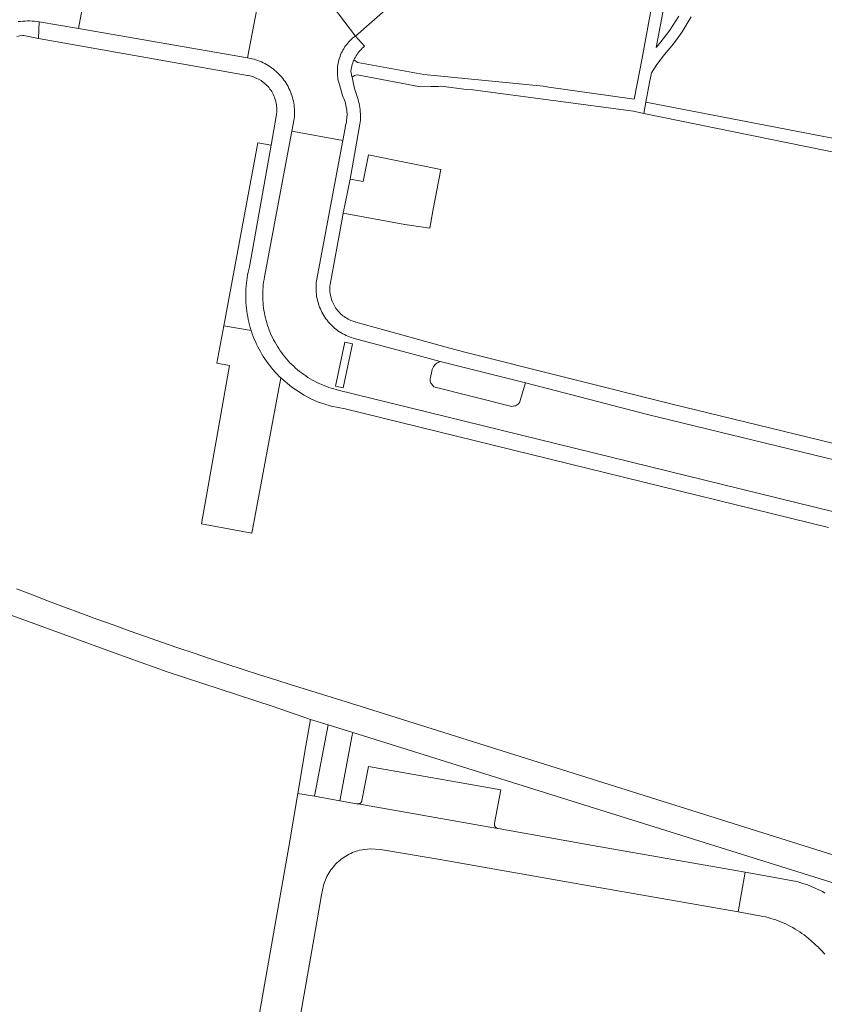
# Model space of a CAD drawing. Extents: x 146402 to 164798, y 455483 to 464134.
# Tile 220 of 256: x 157256 to 157350, y 459965 to 460080. Entities that reach past the tile are written whole.
import ezdxf

# ---------------------------------------------------------------- set-up
doc = ezdxf.new("R2010")
doc.units = 0
doc.header["$LTSCALE"] = 0.2
for name, color, linetype, lineweight in [('B-XX-VH-VERHARDING_ASFALT-GV', 252, 'CONTINUOUS', 18), ('B-XX-VH-VERHARDING_BETONSTRAATSTEEN-GV', 252, 'CONTINUOUS', 18), ('B-XX-VH-VERHARDING_HALFVERHARDING-GV', 252, 'CONTINUOUS', 18), ('B-XX-VH-VERHARDING_STRAATBAKSTEEN-GV', 252, 'CONTINUOUS', 18), ('B-XX-VH-VERHARDING_TEGEL-GV', 252, 'CONTINUOUS', 18)]:
    doc.layers.add(name, color=color, linetype=linetype, lineweight=lineweight)

msp = doc.modelspace()

# ---------------------------------------------------------------- linework, layer by layer
at = {"layer": 'B-XX-VH-VERHARDING_ASFALT-GV'}
for points in [[(157358.748, 459980.241), (157295.974, 460000), (157289.578, 460001.994), (157287.895, 460002.516), (157285.979, 460003.117), (157284.066, 460003.726), (157282.155, 460004.343), (157280.246, 460004.967), (157278.34, 460005.599), (157276.436, 460006.239), (157274.535, 460006.886), (157272.637, 460007.541), (157270.741, 460008.203), (157268.848, 460008.873), (157266.958, 460009.55), (157265.07, 460010.235), (157263.185, 460010.927), (157261.303, 460011.627), (157259.423, 460012.335), (157257.547, 460013.05), (157255.673, 460013.772)], [(157254.256, 460010.971), (157256.534, 460010.142), (157267.229, 460006.249), (157273.27, 460004.05), (157285.661, 460000), (157290.05, 459998.5), (157292.09, 459997.88), (157294.973, 459996.977), (157357.829, 459977.29)]]:
    msp.add_lwpolyline(points, dxfattribs=at)
at = {"layer": 'B-XX-VH-VERHARDING_BETONSTRAATSTEEN-GV'}
for points in [[(157255.89, 460080.062), (157256.16, 460080.092), (157256.43, 460080.115), (157256.701, 460080.13), (157256.973, 460080.136), (157257.244, 460080.135), (157257.515, 460080.125), (157257.786, 460080.108), (157258.057, 460080.082), (157258.326, 460080.049), (157262.92, 460079.25), (157264.043, 460085.376)], [(157283.782, 460081.505), (157282.689, 460075.813), (157283.189, 460075.726), (157283.222, 460075.718), (157283.442, 460075.66), (157283.661, 460075.595), (157283.876, 460075.521), (157284.09, 460075.441), (157284.3, 460075.352), (157284.507, 460075.257), (157284.71, 460075.154), (157284.91, 460075.044), (157285.106, 460074.927), (157285.298, 460074.804), (157285.485, 460074.674), (157285.668, 460074.537), (157285.845, 460074.394), (157286.018, 460074.245), (157286.185, 460074.09), (157286.346, 460073.929), (157286.502, 460073.763), (157286.652, 460073.591), (157286.796, 460073.414), (157286.933, 460073.232), (157287.064, 460073.045), (157287.189, 460072.854), (157287.306, 460072.659), (157287.417, 460072.46), (157287.521, 460072.256), (157287.617, 460072.05), (157287.706, 460071.84), (157287.788, 460071.627), (157287.862, 460071.412), (157287.929, 460071.194), (157287.988, 460070.973), (157288.039, 460070.751), (157288.082, 460070.527), (157288.118, 460070.302), (157288.145, 460070.076), (157288.165, 460069.848), (157288.177, 460069.621), (157288.18, 460069.393), (157288.176, 460069.165), (157288.163, 460068.937), (157288.143, 460068.71), (157287.867, 460067.248), (157293.813, 460066.165), (157294.081, 460067.599), (157294.147, 460067.954), (157294.194, 460068.147), (157294.233, 460068.341), (157294.264, 460068.537), (157294.288, 460068.734), (157294.303, 460068.932), (157294.31, 460069.13), (157294.31, 460069.328), (157294.301, 460069.526), (157294.284, 460069.724), (157294.26, 460069.921), (157294.227, 460070.116), (157294.187, 460070.31), (157294.139, 460070.503), (157294.083, 460070.693), (157294.019, 460070.881), (157293.948, 460071.066), (157293.87, 460071.248), (157293.791, 460071.413), (157293.419, 460072.695), (157293.389, 460072.792), (157293.336, 460072.988), (157293.291, 460073.186), (157293.254, 460073.385), (157293.224, 460073.585), (157293.202, 460073.787), (157293.189, 460073.989), (157293.183, 460074.192), (157293.185, 460074.395), (157293.196, 460074.597), (157293.214, 460074.799), (157293.24, 460075), (157293.274, 460075.2), (157293.316, 460075.398), (157293.366, 460075.595), (157293.424, 460075.789), (157293.489, 460075.981), (157293.561, 460076.17), (157293.641, 460076.357), (157293.729, 460076.54), (157293.823, 460076.719), (157293.925, 460076.894), (157294.033, 460077.066), (157294.148, 460077.233), (157294.27, 460077.395), (157294.397, 460077.552), (157294.531, 460077.705), (157294.671, 460077.851), (157294.817, 460077.992), (157294.968, 460078.128), (157295.124, 460078.257), (157295.285, 460078.38), (157292.582, 460081.936)], [(157288.78, 459963.51), (157290.42, 459972.826), (157291.33, 459978), (157291.545, 459979.086), (157291.561, 459979.139), (157291.627, 459979.348), (157291.701, 459979.554), (157291.783, 459979.757), (157291.872, 459979.957), (157291.968, 459980.154), (157292.071, 459980.347), (157292.182, 459980.536), (157292.299, 459980.721), (157292.423, 459980.901), (157292.553, 459981.077), (157292.69, 459981.248), (157292.833, 459981.414), (157292.981, 459981.574), (157293.136, 459981.729), (157293.296, 459981.879), (157293.462, 459982.022), (157293.632, 459982.159), (157293.808, 459982.29), (157293.988, 459982.415), (157294.173, 459982.532), (157294.361, 459982.643), (157294.554, 459982.747), (157294.751, 459982.844), (157294.95, 459982.933), (157295.153, 459983.016), (157295.359, 459983.09), (157295.567, 459983.157), (157295.778, 459983.217), (157296.998, 459983.392), (157298.228, 459983.309), (157304.95, 459982.16), (157322.2, 459979.14), (157340.03, 459976.01), (157340.426, 459978.227), (157340.86, 459980.66), (157323.02, 459983.78), (157311.97, 459985.74), (157311.94, 459985.745), (157311.879, 459985.761), (157295.568, 459988.614), (157295.535, 459988.615), (157295.474, 459988.624), (157295.414, 459988.641), (157293.464, 459988.987), (157290.51, 459989.51), (157288.56, 459989.86), (157287.51, 459983.62), (157284.08, 459964.17)], [(157350.166, 459978.206), (157349.867, 459978.368), (157349.565, 459978.523), (157349.258, 459978.671), (157348.949, 459978.812), (157348.637, 459978.945), (157348.321, 459979.071), (157348.003, 459979.189), (157347.681, 459979.3), (157347.358, 459979.404), (157347.032, 459979.499), (157346.703, 459979.587), (157346.649, 459979.601), (157340.86, 459980.66), (157340.426, 459978.227), (157340.03, 459976.01), (157342.74, 459975.51), (157342.913, 459975.475), (157343.218, 459975.407), (157343.522, 459975.331), (157343.824, 459975.248), (157344.123, 459975.157), (157344.42, 459975.058), (157344.715, 459974.952), (157345.006, 459974.838), (157345.295, 459974.716), (157345.58, 459974.588), (157345.862, 459974.452), (157346.141, 459974.309), (157346.415, 459974.159), (157346.686, 459974.002), (157346.953, 459973.838), (157347.215, 459973.667), (157347.473, 459973.49), (157347.727, 459973.306), (157347.975, 459973.116), (157348.507, 459972.673), (157349.014, 459972.201), (157349.192, 459972.054), (157349.364, 459971.902), (157349.531, 459971.743), (157349.693, 459971.579), (157349.848, 459971.41), (157349.998, 459971.235), (157350.141, 459971.055)]]:
    msp.add_lwpolyline(points, dxfattribs=at)
for points in [[(157285.43, 460065.605), (157283.891, 460065.891), (157279.896, 460044.488), (157283.1, 460043.976), (157283.033, 460044.191), (157283.002, 460044.295), (157282.914, 460044.61), (157282.834, 460044.927), (157282.762, 460045.246), (157282.698, 460045.566), (157282.641, 460045.889), (157282.592, 460046.212), (157282.552, 460046.536), (157282.519, 460046.862), (157282.494, 460047.188), (157282.477, 460047.514), (157282.468, 460047.841), (157282.467, 460048.168), (157282.474, 460048.495), (157282.489, 460048.822), (157282.512, 460049.148), (157282.544, 460049.474), (157282.583, 460049.798), (157282.63, 460050.122), (157282.684, 460050.444), (157282.747, 460050.765), (157282.818, 460051.084), (157282.896, 460051.402)], [(157294.951, 460042.41), (157294.046, 460042.6), (157292.96, 460037.454), (157293.865, 460037.263)], [(157312.27, 459990.27), (157296.8, 459992.98), (157296.049, 459989.006), (157296.044, 459988.981), (157296.025, 459988.922), (157295.999, 459988.865), (157295.966, 459988.813), (157295.927, 459988.765), (157295.882, 459988.722), (157295.831, 459988.686), (157295.777, 459988.657), (157295.719, 459988.635), (157295.659, 459988.62), (157295.597, 459988.613), (157295.568, 459988.614), (157311.879, 459985.761), (157311.82, 459985.785), (157311.765, 459985.816), (157311.714, 459985.854), (157311.668, 459985.898), (157311.628, 459985.947), (157311.595, 459986.001), (157311.569, 459986.059), (157311.55, 459986.119), (157311.539, 459986.182), (157311.536, 459986.245), (157311.541, 459986.308), (157311.554, 459986.37)]]:
    msp.add_lwpolyline(points, close=True, dxfattribs=at)
at = {"layer": 'B-XX-VH-VERHARDING_HALFVERHARDING-GV'}
for points in [[(157333.081, 460080.69), (157332.742, 460080.142), (157332.39, 460079.603), (157332.025, 460079.073), (157331.646, 460078.551), (157331.255, 460078.04), (157330.851, 460077.538), (157330.439, 460077.052), (157332.142, 460086.071)], [(157330.359, 460084.146), (157329.63, 460080.268), (157328.793, 460075.808), (157328.193, 460072.613), (157327.886, 460070.981), (157317.879, 460072.418), (157317.217, 460072.51), (157303.268, 460073.892), (157295.584, 460075.282), (157295.13, 460075.559), (157295.116, 460075.579), (157295.042, 460075.407), (157294.976, 460075.232), (157294.917, 460075.054), (157294.866, 460074.874), (157294.822, 460074.691), (157294.787, 460074.508), (157294.759, 460074.322), (157294.755, 460074.289), (157294.877, 460073.629), (157294.893, 460073.553), (157295.174, 460073.78), (157295.487, 460073.851), (157298.394, 460073.305), (157302.892, 460072.459), (157304.113, 460072.466), (157304.986, 460072.496), (157305.299, 460072.507), (157308.276, 460072.147), (157308.996, 460072.108), (157309.026, 460072.106), (157327.788, 460069.585), (157329.018, 460069.334), (157329.238, 460070.647), (157329.671, 460072.953), (157329.883, 460074.081), (157330.53, 460075.056), (157331.431, 460076.212), (157331.853, 460076.71), (157332.277, 460077.237), (157332.688, 460077.774), (157333.086, 460078.321), (157333.47, 460078.878), (157333.839, 460079.445), (157334.195, 460080.02), (157334.537, 460080.604)]]:
    msp.add_lwpolyline(points, dxfattribs=at)
msp.add_lwpolyline([(157350.035, 460066.624), (157329.238, 460070.647), (157329.018, 460069.334), (157354.244, 460064.186), (157356.737, 460063.74), (157363.103, 460062.601), (157367.928, 460064.873), (157366.157, 460065.202), (157365.758, 460065.275), (157363.336, 460064.203)], close=True, dxfattribs=at)
at = {"layer": 'B-XX-VH-VERHARDING_STRAATBAKSTEEN-GV'}
for points in [[(157280.742, 460082.086), (157264.043, 460085.376), (157262.92, 460079.25), (157282.689, 460075.813), (157283.782, 460081.505)], [(157283.1, 460043.976), (157279.896, 460044.488), (157279.086, 460040.147), (157280.592, 460039.865), (157277.311, 460021.358), (157280.009, 460020.854), (157283.167, 460020.264), (157286.574, 460038.41), (157286.357, 460038.623), (157286.129, 460038.858), (157285.907, 460039.099), (157285.691, 460039.345), (157285.48, 460039.596), (157285.276, 460039.852), (157285.079, 460040.113), (157284.887, 460040.379), (157284.703, 460040.649), (157284.525, 460040.924), (157284.353, 460041.203), (157284.189, 460041.486), (157284.032, 460041.773), (157283.881, 460042.064), (157283.738, 460042.359), (157283.602, 460042.657), (157283.473, 460042.958), (157283.352, 460043.262), (157283.238, 460043.569), (157283.132, 460043.879)], [(157292.96, 460037.454), (157294.046, 460042.6), (157294.951, 460042.41), (157293.865, 460037.263)]]:
    msp.add_lwpolyline(points, close=True, dxfattribs=at)
msp.add_lwpolyline([(157362.615, 460026.091), (157329.43, 460034.128), (157317.592, 460037.216), (157315.157, 460037.833), (157314.543, 460035.768), (157314.529, 460035.712), (157314.491, 460035.606), (157314.438, 460035.507), (157314.371, 460035.416), (157314.293, 460035.335), (157314.203, 460035.267), (157314.105, 460035.212), (157314, 460035.171), (157313.891, 460035.146), (157313.574, 460035.077), (157304.447, 460037.365), (157304.181, 460037.709), (157304.121, 460037.808), (157304.074, 460037.916), (157304.043, 460038.028), (157304.027, 460038.143), (157304.027, 460038.26), (157304.265, 460039.413), (157304.324, 460039.557), (157304.397, 460039.695), (157304.484, 460039.824), (157304.583, 460039.944), (157304.695, 460040.053), (157304.817, 460040.15), (157304.948, 460040.234), (157305.087, 460040.304), (157305.212, 460040.351), (157303.036, 460040.903), (157295.012, 460043.061), (157294.82, 460043.124), (157294.612, 460043.201), (157294.406, 460043.284), (157294.204, 460043.376), (157294.006, 460043.474), (157293.811, 460043.58), (157293.62, 460043.692), (157293.433, 460043.811), (157293.25, 460043.937), (157293.072, 460044.07), (157292.9, 460044.209), (157292.732, 460044.354), (157292.569, 460044.505), (157292.412, 460044.661), (157292.261, 460044.824), (157292.116, 460044.991), (157291.977, 460045.164), (157291.844, 460045.341), (157291.718, 460045.524), (157291.598, 460045.71), (157291.486, 460045.902), (157291.38, 460046.096), (157291.281, 460046.295), (157291.19, 460046.497), (157291.106, 460046.702), (157291.029, 460046.91), (157290.96, 460047.121), (157290.898, 460047.334), (157290.844, 460047.549), (157290.799, 460047.766), (157290.76, 460047.984), (157290.73, 460048.204), (157290.708, 460048.424), (157290.694, 460048.646), (157290.687, 460048.867), (157290.689, 460049.089), (157290.699, 460049.311), (157290.716, 460049.532), (157290.742, 460049.752), (157293.813, 460066.165), (157287.867, 460067.248), (157284.658, 460050.217), (157284.606, 460049.92), (157284.561, 460049.621), (157284.525, 460049.322), (157284.496, 460049.021), (157284.475, 460048.72), (157284.463, 460048.419), (157284.458, 460048.117), (157284.462, 460047.815), (157284.473, 460047.514), (157284.492, 460047.212), (157284.52, 460046.912), (157284.555, 460046.612), (157284.598, 460046.313), (157284.649, 460046.016), (157284.708, 460045.72), (157284.775, 460045.426), (157284.85, 460045.133), (157284.932, 460044.843), (157285.022, 460044.555), (157285.12, 460044.269), (157285.225, 460043.986), (157285.337, 460043.707), (157285.457, 460043.429), (157285.585, 460043.156), (157285.719, 460042.886), (157285.861, 460042.619), (157286.009, 460042.356), (157286.165, 460042.098), (157286.327, 460041.843), (157286.496, 460041.593), (157286.672, 460041.348), (157286.854, 460041.107), (157287.042, 460040.872), (157287.237, 460040.641), (157287.437, 460040.415), (157287.644, 460040.195), (157287.856, 460039.981), (157288.074, 460039.772), (157288.297, 460039.569), (157288.526, 460039.372), (157288.76, 460039.181), (157288.998, 460038.996), (157289.242, 460038.818), (157289.49, 460038.646), (157289.742, 460038.481), (157289.999, 460038.323), (157290.26, 460038.171), (157290.525, 460038.027), (157290.794, 460037.889), (157291.066, 460037.759), (157291.342, 460037.636), (157291.621, 460037.521), (157291.902, 460037.412), (157292.187, 460037.312), (157292.474, 460037.218), (157292.763, 460037.133), (157293.055, 460037.055), (157293.116, 460037.04), (157351.047, 460022.808)], dxfattribs=at)
at = {"layer": 'B-XX-VH-VERHARDING_TEGEL-GV'}
for points in [[(157292.582, 460081.936), (157295.285, 460078.38), (157299.417, 460081.967)], [(157255.717, 460078.334), (157256.052, 460078.388), (157256.389, 460078.426), (157256.526, 460078.436), (157258.266, 460078.099), (157258.326, 460080.049), (157258.057, 460080.082), (157257.786, 460080.108), (157257.515, 460080.125), (157257.244, 460080.135), (157256.973, 460080.136), (157256.701, 460080.13), (157256.43, 460080.115), (157256.16, 460080.092), (157255.89, 460080.062)], [(157351.047, 460022.808), (157293.116, 460037.04), (157293.055, 460037.055), (157292.763, 460037.133), (157292.474, 460037.218), (157292.187, 460037.312), (157291.902, 460037.412), (157291.621, 460037.521), (157291.342, 460037.636), (157291.066, 460037.759), (157290.794, 460037.889), (157290.525, 460038.027), (157290.26, 460038.171), (157289.999, 460038.323), (157289.742, 460038.481), (157289.49, 460038.646), (157289.242, 460038.818), (157288.998, 460038.996), (157288.76, 460039.181), (157288.526, 460039.372), (157288.297, 460039.569), (157288.074, 460039.772), (157287.856, 460039.981), (157287.644, 460040.195), (157287.437, 460040.415), (157287.237, 460040.641), (157287.042, 460040.872), (157286.854, 460041.107), (157286.672, 460041.348), (157286.496, 460041.593), (157286.327, 460041.843), (157286.165, 460042.098), (157286.009, 460042.356), (157285.861, 460042.619), (157285.719, 460042.886), (157285.585, 460043.156), (157285.457, 460043.429), (157285.337, 460043.707), (157285.225, 460043.986), (157285.12, 460044.269), (157285.022, 460044.555), (157284.932, 460044.843), (157284.85, 460045.133), (157284.775, 460045.426), (157284.708, 460045.72), (157284.649, 460046.016), (157284.598, 460046.313), (157284.555, 460046.612), (157284.52, 460046.912), (157284.492, 460047.212), (157284.473, 460047.514), (157284.462, 460047.815), (157284.458, 460048.117), (157284.463, 460048.419), (157284.475, 460048.72), (157284.496, 460049.021), (157284.525, 460049.322), (157284.561, 460049.621), (157284.606, 460049.92), (157284.658, 460050.217), (157287.867, 460067.248), (157288.143, 460068.71), (157288.163, 460068.937), (157288.176, 460069.165), (157288.18, 460069.393), (157288.177, 460069.621), (157288.165, 460069.848), (157288.145, 460070.076), (157288.118, 460070.302), (157288.082, 460070.527), (157288.039, 460070.751), (157287.988, 460070.973), (157287.929, 460071.194), (157287.862, 460071.412), (157287.788, 460071.627), (157287.706, 460071.84), (157287.617, 460072.05), (157287.521, 460072.256), (157287.417, 460072.46), (157287.306, 460072.659), (157287.189, 460072.854), (157287.064, 460073.045), (157286.933, 460073.232), (157286.796, 460073.414), (157286.652, 460073.591), (157286.502, 460073.763), (157286.346, 460073.929), (157286.185, 460074.09), (157286.018, 460074.245), (157285.845, 460074.394), (157285.668, 460074.537), (157285.485, 460074.674), (157285.298, 460074.804), (157285.106, 460074.927), (157284.91, 460075.044), (157284.71, 460075.154), (157284.507, 460075.257), (157284.3, 460075.352), (157284.09, 460075.441), (157283.876, 460075.521), (157283.661, 460075.595), (157283.442, 460075.66), (157283.222, 460075.718), (157283.189, 460075.726), (157282.689, 460075.813), (157262.92, 460079.25), (157258.326, 460080.049), (157258.266, 460078.099), (157259.992, 460077.794), (157282.671, 460073.782), (157282.759, 460073.767), (157282.936, 460073.73), (157283.111, 460073.686), (157283.284, 460073.634), (157283.454, 460073.575), (157283.622, 460073.508), (157283.787, 460073.433), (157283.948, 460073.352), (157284.105, 460073.263), (157284.259, 460073.167), (157284.407, 460073.065), (157284.552, 460072.956), (157284.691, 460072.841), (157284.825, 460072.72), (157284.954, 460072.593), (157285.076, 460072.461), (157285.193, 460072.323), (157285.304, 460072.18), (157285.408, 460072.033), (157285.505, 460071.881), (157285.596, 460071.724), (157285.68, 460071.564), (157285.756, 460071.401), (157285.826, 460071.234), (157285.887, 460071.064), (157285.942, 460070.892), (157285.988, 460070.717), (157286.027, 460070.541), (157286.058, 460070.363), (157286.081, 460070.184), (157286.096, 460070.004), (157286.103, 460069.823), (157286.102, 460069.642), (157286.093, 460069.462), (157286.081, 460069.334), (157286.066, 460069.206), (157285.43, 460065.605), (157282.896, 460051.402), (157282.818, 460051.084), (157282.747, 460050.765), (157282.684, 460050.444), (157282.63, 460050.122), (157282.583, 460049.798), (157282.544, 460049.474), (157282.512, 460049.148), (157282.489, 460048.822), (157282.474, 460048.495), (157282.467, 460048.168), (157282.468, 460047.841), (157282.477, 460047.514), (157282.494, 460047.188), (157282.519, 460046.862), (157282.552, 460046.536), (157282.592, 460046.212), (157282.641, 460045.889), (157282.698, 460045.566), (157282.762, 460045.246), (157282.834, 460044.927), (157282.914, 460044.61), (157283.002, 460044.295), (157283.033, 460044.191), (157283.1, 460043.976), (157283.132, 460043.879), (157283.238, 460043.569), (157283.352, 460043.262), (157283.473, 460042.958), (157283.602, 460042.657), (157283.738, 460042.359), (157283.881, 460042.064), (157284.032, 460041.773), (157284.189, 460041.486), (157284.353, 460041.203), (157284.525, 460040.924), (157284.703, 460040.649), (157284.887, 460040.379), (157285.079, 460040.113), (157285.276, 460039.852), (157285.48, 460039.596), (157285.691, 460039.345), (157285.907, 460039.099), (157286.129, 460038.858), (157286.357, 460038.623), (157286.574, 460038.41), (157287.866, 460037.322), (157289.282, 460036.4), (157290.067, 460035.988), (157290.876, 460035.626), (157292.455, 460035.107), (157294.087, 460034.788), (157350.584, 460020.919)], [(157359.853, 460028.657), (157332.303, 460035.351), (157307.935, 460041.451), (157305.916, 460042.009), (157298.739, 460043.993), (157295.321, 460044.951), (157295.262, 460044.967), (157295.09, 460045.018), (157294.92, 460045.077), (157294.753, 460045.143), (157294.59, 460045.217), (157294.43, 460045.298), (157294.273, 460045.386), (157294.121, 460045.481), (157293.973, 460045.582), (157293.829, 460045.69), (157293.691, 460045.805), (157293.558, 460045.925), (157293.43, 460046.051), (157293.308, 460046.183), (157293.192, 460046.32), (157293.082, 460046.462), (157292.979, 460046.609), (157292.882, 460046.76), (157292.793, 460046.916), (157292.71, 460047.075), (157292.634, 460047.238), (157292.566, 460047.404), (157292.505, 460047.573), (157292.452, 460047.745), (157292.406, 460047.918), (157292.368, 460048.094), (157292.338, 460048.271), (157292.316, 460048.449), (157292.302, 460048.628), (157292.296, 460048.808), (157292.298, 460048.987), (157292.308, 460049.166), (157292.326, 460049.345), (157293.698, 460056.77), (157293.864, 460057.67), (157294.677, 460061.639), (157295.824, 460068.072), (157295.849, 460068.314), (157295.865, 460068.557), (157295.874, 460068.8), (157295.875, 460069.044), (157295.867, 460069.287), (157295.852, 460069.53), (157295.829, 460069.773), (157295.798, 460070.014), (157295.759, 460070.254), (157295.712, 460070.493), (157295.657, 460070.731), (157295.594, 460070.966), (157295.524, 460071.199), (157295.446, 460071.429), (157295.411, 460071.526), (157295.202, 460072.246), (157295.021, 460072.974), (157294.893, 460073.553), (157294.877, 460073.629), (157294.755, 460074.289), (157294.759, 460074.322), (157294.787, 460074.508), (157294.822, 460074.691), (157294.866, 460074.874), (157294.917, 460075.054), (157294.976, 460075.232), (157295.042, 460075.407), (157295.116, 460075.579), (157295.197, 460075.748), (157295.285, 460075.913), (157295.38, 460076.075), (157295.482, 460076.232), (157295.591, 460076.384), (157295.706, 460076.532), (157295.827, 460076.675), (157295.954, 460076.813), (157296.087, 460076.945), (157296.225, 460077.071), (157296.369, 460077.191), (157295.285, 460078.38), (157295.124, 460078.257), (157294.968, 460078.128), (157294.817, 460077.992), (157294.671, 460077.851), (157294.531, 460077.705), (157294.397, 460077.552), (157294.27, 460077.395), (157294.148, 460077.233), (157294.033, 460077.066), (157293.925, 460076.894), (157293.823, 460076.719), (157293.729, 460076.54), (157293.641, 460076.357), (157293.561, 460076.17), (157293.489, 460075.981), (157293.424, 460075.789), (157293.366, 460075.595), (157293.316, 460075.398), (157293.274, 460075.2), (157293.24, 460075), (157293.214, 460074.799), (157293.196, 460074.597), (157293.185, 460074.395), (157293.183, 460074.192), (157293.189, 460073.989), (157293.202, 460073.787), (157293.224, 460073.585), (157293.254, 460073.385), (157293.291, 460073.186), (157293.336, 460072.988), (157293.389, 460072.792), (157293.419, 460072.695), (157293.791, 460071.413), (157293.87, 460071.248), (157293.948, 460071.066), (157294.019, 460070.881), (157294.083, 460070.693), (157294.139, 460070.503), (157294.187, 460070.31), (157294.227, 460070.116), (157294.26, 460069.921), (157294.284, 460069.724), (157294.301, 460069.526), (157294.31, 460069.328), (157294.31, 460069.13), (157294.303, 460068.932), (157294.288, 460068.734), (157294.264, 460068.537), (157294.233, 460068.341), (157294.194, 460068.147), (157294.147, 460067.954), (157294.081, 460067.599), (157293.813, 460066.165), (157290.742, 460049.752), (157290.716, 460049.532), (157290.699, 460049.311), (157290.689, 460049.089), (157290.687, 460048.867), (157290.694, 460048.646), (157290.708, 460048.424), (157290.73, 460048.204), (157290.76, 460047.984), (157290.799, 460047.766), (157290.844, 460047.549), (157290.898, 460047.334), (157290.96, 460047.121), (157291.029, 460046.91), (157291.106, 460046.702), (157291.19, 460046.497), (157291.281, 460046.295), (157291.38, 460046.096), (157291.486, 460045.902), (157291.598, 460045.71), (157291.718, 460045.524), (157291.844, 460045.341), (157291.977, 460045.164), (157292.116, 460044.991), (157292.261, 460044.824), (157292.412, 460044.661), (157292.569, 460044.505), (157292.732, 460044.354), (157292.9, 460044.209), (157293.072, 460044.07), (157293.25, 460043.937), (157293.433, 460043.811), (157293.62, 460043.692), (157293.811, 460043.58), (157294.006, 460043.474), (157294.204, 460043.376), (157294.406, 460043.284), (157294.612, 460043.201), (157294.82, 460043.124), (157295.012, 460043.061), (157303.036, 460040.903), (157305.212, 460040.351), (157315.157, 460037.833), (157317.592, 460037.216), (157329.43, 460034.128), (157362.615, 460026.091)]]:
    msp.add_lwpolyline(points, dxfattribs=at)
for points in [[(157299.659, 460063.915), (157296.817, 460064.5), (157296.191, 460061.381), (157294.677, 460061.639), (157293.864, 460057.67), (157301.079, 460056.364), (157303.977, 460055.924), (157304.394, 460058.128), (157305.269, 460062.76), (157302.4, 460063.351)], [(157292.09, 459997.88), (157290.05, 459998.5), (157289.514, 459995.397), (157288.56, 459989.86), (157290.51, 459989.51)], [(157294.973, 459996.977), (157292.09, 459997.88), (157290.51, 459989.51), (157293.464, 459988.987), (157294.911, 459996.649)]]:
    msp.add_lwpolyline(points, close=True, dxfattribs=at)

doc.saveas('drawing.dxf')
